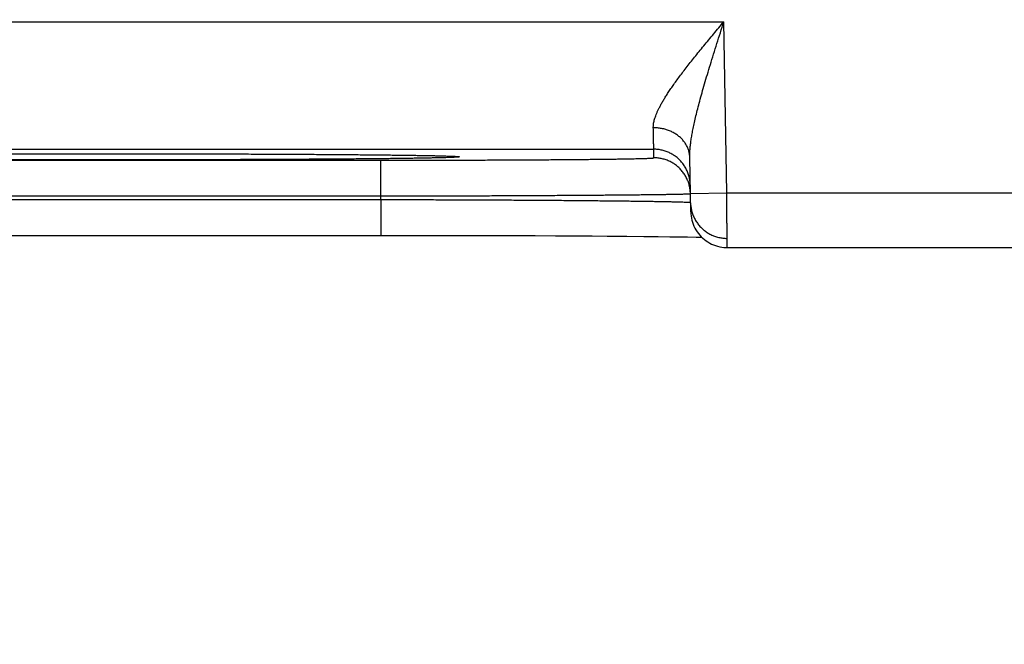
# Model space of a CAD drawing. Header units: inches. Extents: x 0 to 34, y 0 to 22.
# Tile 81 of 112: x 22.523 to 23.063, y 13.739 to 14.081. Entities that reach past the tile are written whole.
import ezdxf

# ---------------------------------------------------------------- set-up
doc = ezdxf.new("R2010")
doc.units = ezdxf.units.IN
doc.header["$LTSCALE"] = 1.87
doc.header["$MEASUREMENT"] = 0
doc.layers.get('0').update_dxf_attribs({"linetype": 'CONTINUOUS'})
doc.layers.add('DIMENSIONS', color=7, linetype='CONTINUOUS')
doc.styles.get("Standard").update_dxf_attribs({"font": 'txt', "width": 0.8})
doc.dimstyles.new('DIMSTYLE_1', dxfattribs={"dimtxt": 0.125, "dimasz": 0.18, "dimexe": 0.18, "dimexo": 0.0625, "dimgap": 0.09, "dimtad": 0, "dimtih": 1, "dimtoh": 1, "dimdec": 3, "dimzin": 4, "dimdsep": 46, "dimtxsty": 'STANDARD', "dimblk": '_FILLED', "dimblk1": '_FILLED', "dimblk2": '_FILLED', "dimcen": 0.09, "dimadec": 0, "dimazin": 0, "dimtp": 0.01, "dimtm": 0.01, "dimtfac": 1, "dimtdec": 3, "dimtofl": 0, "dimtmove": 0, "dimatfit": 3, "dimldrblk": '_FILLED', "dimfxl": 1, "dimtolj": 1, "dimtzin": 4, "dimarcsym": 0})

# ---------------------------------------------------------------- blocks, each defined once
blk = doc.blocks.new('_FILLED')
at = {"color": 0, "linetype": 'BYBLOCK'}
blk.add_solid([(0, 0), (-1, 0.1736), (-1, -0.1736)], dxfattribs=at)
blk = doc.blocks.new('*D6')
at = {"layer": 'DIMENSIONS', "color": 2, "linetype": 'CONTINUOUS'}
for p, q in [((25.45245, 14.88595), (25.45245, 13.08141)), ((24.52245, 14.87442), (24.52245, 13.08141)), ((24.98745, 13.20641), (23.68932, 13.20641)), ((24.52245, 13.20641), (24.98745, 13.20641)), ((25.45245, 13.20641), (24.98745, 13.20641))]:
    blk.add_line(p, q, dxfattribs=at)
at = {"layer": 'DIMENSIONS', "color": 2, "linetype": 'CONTINUOUS', "xscale": 0.18, "yscale": 0.18, "zscale": 0.18, "rotation": 180}
blk.add_blockref('_FILLED', (24.52245, 13.20641), dxfattribs=at)
at = {"layer": 'DIMENSIONS', "color": 2, "linetype": 'CONTINUOUS', "xscale": 0.18, "yscale": 0.18, "zscale": 0.18}
blk.add_blockref('_FILLED', (25.45245, 13.20641), dxfattribs=at)
at = {"layer": 'DIMENSIONS', "color": 2, "linetype": 'CONTINUOUS', "width": 0.8}
for s, p in [('[', (22.92682, 13.14391)), (']', (23.52682, 13.14391)), ('.930', (22.40182, 13.14391)), ('23.62', (23.02682, 13.14391)), ('7X ', (22.10182, 13.14391))]:
    blk.add_text(s, height=0.125, dxfattribs=at).set_placement(p)

msp = doc.modelspace()

# ---------------------------------------------------------------- linework, layer by layer
at = {"color": 7, "linetype": 'CONTINUOUS'}
for p, q in [((22.23177, 14.0803), (22.90912, 14.0803)), ((22.91076, 13.98641), (22.90912, 14.0803)), ((22.27021, 14.01031), (22.87068, 14.01031)), ((22.87077, 14.00563), (22.87068, 14.01031)), ((22.52014, 14.0078), (22.53258, 14.00782)), ((22.53258, 14.00782), (22.54518, 14.00784)), ((22.54518, 14.00784), (22.5579, 14.00785)), ((22.5579, 14.00785), (22.57045, 14.00786)), ((22.57045, 14.00786), (22.58298, 14.00785)), ((22.58298, 14.00785), (22.5957, 14.00784)), ((22.5957, 14.00784), (22.60831, 14.00782)), ((22.60831, 14.00782), (22.62075, 14.0078)), ((22.62075, 14.0078), (22.63298, 14.00777)), ((22.63298, 14.00777), (22.64494, 14.00773)), ((22.64494, 14.00773), (22.65657, 14.00768)), ((22.65657, 14.00768), (22.6678, 14.00763)), ((22.6678, 14.00763), (22.67868, 14.00757)), ((22.67868, 14.00757), (22.68872, 14.0075)), ((22.68872, 14.0075), (22.69741, 14.00744)), ((22.69741, 14.00744), (22.70824, 14.00735)), ((22.70824, 14.00735), (22.71693, 14.00727)), ((22.71693, 14.00727), (22.72416, 14.00719)), ((22.72416, 14.00719), (22.73031, 14.00712)), ((22.73031, 14.00712), (22.73557, 14.00705)), ((22.73557, 14.00705), (22.74136, 14.00696)), ((22.74136, 14.00696), (22.74597, 14.00688)), ((22.74597, 14.00688), (22.74969, 14.0068)), ((22.74969, 14.0068), (22.75273, 14.00673)), ((22.75273, 14.00673), (22.75519, 14.00667)), ((22.75519, 14.00667), (22.75713, 14.00661)), ((22.75713, 14.00661), (22.75866, 14.00656)), ((22.75866, 14.00656), (22.75958, 14.00652)), ((22.75958, 14.00652), (22.76034, 14.00648)), ((22.76034, 14.00648), (22.76075, 14.00646)), ((22.76075, 14.00646), (22.76109, 14.00644)), ((22.76109, 14.00644), (22.76137, 14.00643)), ((22.76137, 14.00643), (22.76158, 14.00641)), ((22.76158, 14.00641), (22.76174, 14.0064)), ((22.76189, 14.00639), (22.76192, 14.00639)), ((22.89094, 13.97606), (22.89042, 14.00582)), ((22.42008, 14.00432), (22.72081, 14.00432)), ((22.72081, 13.98467), (22.72081, 14.00432)), ((22.42008, 13.98467), (22.72081, 13.98467)), ((22.72085, 13.98274), (22.72081, 13.98467)), ((22.89076, 13.98606), (22.91076, 13.98641)), ((22.91076, 13.98641), (23.16013, 13.98641)), ((22.42005, 13.98274), (22.72085, 13.98274)), ((22.72085, 13.98274), (22.72085, 13.96309)), ((22.41395, 13.96309), (22.72085, 13.96309)), ((22.72085, 13.96309), (22.73319, 13.96309)), ((22.73319, 13.96309), (22.74572, 13.96308)), ((22.74572, 13.96308), (22.75813, 13.96306)), ((22.75813, 13.96306), (22.77037, 13.96303)), ((22.77037, 13.96303), (22.7824, 13.963)), ((22.7824, 13.963), (22.79416, 13.96296)), ((22.79416, 13.96296), (22.80559, 13.96292)), ((22.80559, 13.96292), (22.81666, 13.96287)), ((22.81666, 13.96287), (22.82727, 13.96281)), ((22.82727, 13.96281), (22.83681, 13.96275)), ((22.83681, 13.96275), (22.84515, 13.96269)), ((22.84515, 13.96269), (22.85593, 13.9626)), ((22.85593, 13.9626), (22.86521, 13.96251)), ((22.86521, 13.96251), (22.87307, 13.96242)), ((22.87307, 13.96242), (22.87954, 13.96234)), ((22.87954, 13.96234), (22.8848, 13.96227)), ((22.8848, 13.96227), (22.88918, 13.9622)), ((22.88918, 13.9622), (22.89399, 13.96211)), ((22.89399, 13.96211), (22.89703, 13.96205)), ((22.91093, 13.95641), (23.15996, 13.95641))]:
    msp.add_line(p, q, dxfattribs=at)
for points in [[(22.76174, 14.0064), (22.76186, 14.00639), (22.76189, 14.00639)], [(22.89094, 13.97606), (22.89099, 13.97489), (22.89111, 13.97373), (22.89131, 13.97257), (22.89156, 13.97143), (22.89189, 13.97031), (22.89228, 13.9692), (22.89273, 13.96812), (22.89325, 13.96707), (22.89383, 13.96605), (22.89446, 13.96507), (22.89515, 13.96412), (22.8959, 13.96322), (22.8967, 13.96236), (22.89755, 13.96155), (22.89844, 13.9608), (22.89937, 13.96009), (22.90035, 13.95944), (22.90136, 13.95885), (22.9024, 13.95832), (22.90348, 13.95785), (22.90458, 13.95745), (22.9057, 13.95711), (22.90684, 13.95684), (22.90799, 13.95663), (22.90915, 13.95649), (22.91032, 13.95642), (22.91093, 13.95641)]]:
    msp.add_lwpolyline(points, dxfattribs=at)
for points, knots in [([(22.87042, 14.0221), (22.87041, 14.02241), (22.87043, 14.02306), (22.87052, 14.02406), (22.8707, 14.02512), (22.87096, 14.02625), (22.87132, 14.02745), (22.87176, 14.02873), (22.87231, 14.0301), (22.87296, 14.03156), (22.87371, 14.03312), (22.87459, 14.03478), (22.87559, 14.03655), (22.87671, 14.03843), (22.87797, 14.04042), (22.87937, 14.04254), (22.88091, 14.04479), (22.88259, 14.04716), (22.88441, 14.04965), (22.88638, 14.05228), (22.88848, 14.05502), (22.89073, 14.05789), (22.89309, 14.06086), (22.89557, 14.06394), (22.89816, 14.0671), (22.90082, 14.07033), (22.90355, 14.07362), (22.90632, 14.07695), (22.90818, 14.07919), (22.90912, 14.0803)], [0, 0, 0, 0, 0.013236, 0.027352, 0.042505, 0.058846, 0.076525, 0.09569, 0.116482, 0.139034, 0.16349, 0.189989, 0.218657, 0.249614, 0.282978, 0.318846, 0.35729, 0.398371, 0.442119, 0.488511, 0.537504, 0.589001, 0.642842, 0.698842, 0.756713, 0.816111, 0.876686, 0.938097, 1, 1, 1, 1]), ([(22.89042, 14.00582), (22.89041, 14.00638), (22.89041, 14.00754), (22.8905, 14.00938), (22.89066, 14.01142), (22.89092, 14.01366), (22.89127, 14.01614), (22.89173, 14.01886), (22.89231, 14.02186), (22.89301, 14.02514), (22.89384, 14.02873), (22.89481, 14.03263), (22.89592, 14.03685), (22.89718, 14.04139), (22.89857, 14.04625), (22.90009, 14.0514), (22.90174, 14.05683), (22.90349, 14.06248), (22.90532, 14.06832), (22.9072, 14.07428), (22.90848, 14.07829), (22.90912, 14.0803)], [0, 0, 0, 0, 0.021607, 0.04545, 0.071829, 0.101043, 0.133409, 0.169229, 0.208763, 0.252275, 0.299988, 0.352112, 0.408756, 0.469966, 0.53563, 0.605543, 0.679319, 0.756437, 0.836125, 0.91757, 1, 1, 1, 1]), ([(22.87068, 14.01031), (22.87068, 14.01034), (22.87068, 14.01043), (22.87068, 14.01064), (22.87067, 14.01096), (22.87066, 14.01141), (22.87065, 14.01197), (22.87063, 14.01265), (22.87061, 14.01344), (22.87059, 14.01436), (22.87057, 14.01538), (22.87055, 14.01652), (22.87052, 14.01776), (22.87049, 14.01912), (22.87045, 14.02057), (22.87043, 14.02158), (22.87042, 14.0221)], [0, 0, 0, 0, 0.007236, 0.024644, 0.052201, 0.089863, 0.13757, 0.195244, 0.262784, 0.340076, 0.426986, 0.523364, 0.629046, 0.743852, 0.86758, 1, 1, 1, 1]), ([(22.89042, 14.00582), (22.89041, 14.00614), (22.89038, 14.00678), (22.89026, 14.00773), (22.89008, 14.00868), (22.88983, 14.00962), (22.88952, 14.01054), (22.88914, 14.01144), (22.88871, 14.01233), (22.88821, 14.01319), (22.88765, 14.01403), (22.88703, 14.01484), (22.88636, 14.01561), (22.88564, 14.01636), (22.88487, 14.01706), (22.88405, 14.01773), (22.88318, 14.01836), (22.88227, 14.01894), (22.88132, 14.01948), (22.88034, 14.01998), (22.87932, 14.02042), (22.87827, 14.02082), (22.8772, 14.02116), (22.8761, 14.02146), (22.87499, 14.0217), (22.87386, 14.02188), (22.87272, 14.02201), (22.87157, 14.02209), (22.8708, 14.0221), (22.87042, 14.0221)], [0, 0, 0, 0, 0.033592, 0.067234, 0.100974, 0.134859, 0.168934, 0.203241, 0.237817, 0.272694, 0.307901, 0.343461, 0.379392, 0.415706, 0.452411, 0.489508, 0.526993, 0.564859, 0.603092, 0.641674, 0.680584, 0.719796, 0.759282, 0.79901, 0.838945, 0.87905, 0.919288, 0.959618, 1, 1, 1, 1]), ([(22.89068, 13.99066), (22.89068, 13.99104), (22.89064, 13.99181), (22.89052, 13.99295), (22.89034, 13.99409), (22.89009, 13.99521), (22.88977, 13.99632), (22.88939, 13.99741), (22.88896, 13.99847), (22.88846, 13.99951), (22.8879, 14.00051), (22.88728, 14.00149), (22.88661, 14.00242), (22.88589, 14.00332), (22.88512, 14.00417), (22.88429, 14.00498), (22.88343, 14.00574), (22.88252, 14.00644), (22.88157, 14.0071), (22.88059, 14.0077), (22.87957, 14.00824), (22.87853, 14.00872), (22.87746, 14.00914), (22.87636, 14.0095), (22.87525, 14.00979), (22.87412, 14.01002), (22.87298, 14.01019), (22.87184, 14.01029), (22.87107, 14.01031), (22.87068, 14.01031)], [0, 0, 0, 0, 0.037036, 0.074073, 0.111109, 0.148146, 0.185182, 0.222218, 0.259255, 0.296292, 0.333328, 0.370365, 0.407402, 0.444439, 0.481476, 0.518513, 0.55555, 0.592587, 0.629624, 0.666662, 0.703699, 0.740736, 0.777774, 0.814812, 0.851849, 0.888887, 0.925925, 0.962962, 1, 1, 1, 1]), ([(22.57045, 14.00448), (22.56832, 14.00448), (22.56405, 14.00448), (22.55766, 14.00448), (22.55128, 14.00448), (22.54492, 14.00449), (22.53859, 14.0045), (22.53229, 14.00451), (22.52603, 14.00452), (22.51983, 14.00453), (22.51368, 14.00455), (22.50759, 14.00457), (22.50157, 14.00459), (22.49563, 14.00461), (22.48977, 14.00463), (22.48399, 14.00465), (22.47831, 14.00468), (22.47273, 14.00471), (22.46726, 14.00474), (22.4619, 14.00477), (22.45665, 14.0048), (22.45154, 14.00483), (22.44655, 14.00487), (22.44169, 14.0049), (22.43698, 14.00494), (22.43241, 14.00498), (22.428, 14.00502), (22.42374, 14.00506), (22.41964, 14.0051), (22.41571, 14.00515), (22.41194, 14.00519), (22.40835, 14.00524), (22.40494, 14.00529), (22.4017, 14.00534), (22.39866, 14.00538), (22.39579, 14.00543), (22.39313, 14.00549), (22.39065, 14.00554), (22.38837, 14.00559), (22.38629, 14.00564), (22.38441, 14.00569), (22.38274, 14.00575), (22.38127, 14.0058), (22.38001, 14.00586), (22.37895, 14.00591), (22.37812, 14.00597), (22.37745, 14.006), (22.37709, 14.0061), (22.37676, 14.00607), (22.37676, 14.00626), (22.37709, 14.00623), (22.37745, 14.00633), (22.37812, 14.00636), (22.3786, 14.0064), (22.37888, 14.00642)], [0, 0, 0, 0, 0.032635, 0.065268, 0.097851, 0.130341, 0.16269, 0.194855, 0.226799, 0.258491, 0.289896, 0.320984, 0.351721, 0.382076, 0.412015, 0.441504, 0.470508, 0.498996, 0.526941, 0.554322, 0.581105, 0.60725, 0.632725, 0.657508, 0.681573, 0.704895, 0.727444, 0.749198, 0.770131, 0.790221, 0.809447, 0.827789, 0.845226, 0.861739, 0.877307, 0.891916, 0.90555, 0.918195, 0.929837, 0.94046, 0.950054, 0.95861, 0.96612, 0.972575, 0.977965, 0.982287, 0.985538, 0.987719, 0.988838, 0.989123, 0.990243, 0.992425, 0.995677, 1, 1, 1, 1]), ([(22.37897, 14.00642), (22.37929, 14.00644), (22.38004, 14.00648), (22.38127, 14.00653), (22.38274, 14.00658), (22.38441, 14.00664), (22.38629, 14.00669), (22.38837, 14.00674), (22.39065, 14.0068), (22.39313, 14.00685), (22.3958, 14.0069), (22.39866, 14.00695), (22.40171, 14.007), (22.40494, 14.00705), (22.40835, 14.00709), (22.41194, 14.00714), (22.41571, 14.00718), (22.41964, 14.00723), (22.42374, 14.00727), (22.428, 14.00731), (22.43242, 14.00735), (22.43698, 14.00739), (22.4417, 14.00743), (22.44655, 14.00747), (22.45154, 14.0075), (22.45666, 14.00753), (22.4619, 14.00757), (22.46726, 14.0076), (22.47274, 14.00763), (22.47832, 14.00765), (22.484, 14.00768), (22.48977, 14.0077), (22.49563, 14.00773), (22.50157, 14.00775), (22.50759, 14.00777), (22.51368, 14.00778), (22.51983, 14.0078), (22.52604, 14.00781), (22.53229, 14.00782), (22.53859, 14.00783), (22.54493, 14.00784), (22.55129, 14.00785), (22.55767, 14.00785), (22.56405, 14.00786), (22.56832, 14.00786), (22.57045, 14.00786)], [0, 0, 0, 0, 0.005071, 0.011674, 0.019357, 0.028112, 0.037928, 0.048796, 0.060705, 0.073642, 0.087591, 0.102536, 0.118463, 0.135355, 0.153194, 0.171959, 0.191628, 0.212181, 0.233595, 0.255848, 0.278918, 0.302777, 0.327394, 0.352746, 0.378809, 0.405559, 0.432958, 0.460967, 0.489557, 0.518702, 0.548372, 0.578534, 0.609157, 0.640207, 0.67165, 0.703453, 0.735581, 0.768001, 0.80068, 0.833584, 0.866676, 0.89991, 0.93324, 0.966619, 1, 1, 1, 1]), ([(22.57045, 14.00786), (22.57258, 14.00786), (22.57684, 14.00786), (22.58323, 14.00785), (22.58961, 14.00785), (22.59597, 14.00784), (22.6023, 14.00783), (22.6086, 14.00782), (22.61486, 14.00781), (22.62106, 14.0078), (22.62721, 14.00778), (22.6333, 14.00777), (22.63932, 14.00775), (22.64526, 14.00773), (22.65113, 14.0077), (22.6569, 14.00768), (22.66258, 14.00765), (22.66816, 14.00763), (22.67363, 14.0076), (22.67899, 14.00757), (22.68424, 14.00753), (22.68936, 14.0075), (22.69435, 14.00747), (22.6992, 14.00743), (22.70391, 14.00739), (22.70848, 14.00735), (22.71289, 14.00731), (22.71715, 14.00727), (22.72125, 14.00723), (22.72519, 14.00718), (22.72895, 14.00714), (22.73254, 14.00709), (22.73596, 14.00705), (22.73919, 14.007), (22.74224, 14.00695), (22.7451, 14.0069), (22.74777, 14.00685), (22.75024, 14.0068), (22.75252, 14.00674), (22.7546, 14.00669), (22.75648, 14.00664), (22.75815, 14.00658), (22.75962, 14.00653), (22.76086, 14.00648), (22.7616, 14.00644), (22.76192, 14.00642)], [0, 0, 0, 0, 0.033386, 0.066769, 0.100102, 0.133339, 0.166432, 0.199337, 0.232017, 0.264437, 0.296565, 0.328368, 0.359813, 0.390866, 0.421493, 0.451661, 0.481332, 0.510475, 0.539063, 0.567073, 0.594473, 0.62122, 0.647281, 0.672633, 0.697253, 0.721111, 0.744179, 0.766433, 0.787848, 0.808401, 0.828069, 0.846833, 0.864671, 0.881564, 0.897491, 0.912435, 0.926383, 0.939319, 0.951229, 0.962097, 0.971912, 0.980665, 0.988347, 0.99495, 1, 1, 1, 1]), ([(22.76201, 14.00642), (22.76229, 14.0064), (22.76278, 14.00636), (22.76344, 14.00633), (22.7638, 14.00623), (22.76413, 14.00626), (22.76413, 14.00607), (22.7638, 14.0061), (22.76344, 14.006), (22.76278, 14.00597), (22.76194, 14.00591), (22.76088, 14.00586), (22.75962, 14.0058), (22.75815, 14.00575), (22.75648, 14.00569), (22.7546, 14.00564), (22.75252, 14.00559), (22.75024, 14.00554), (22.74777, 14.00549), (22.7451, 14.00543), (22.74224, 14.00538), (22.73919, 14.00534), (22.73595, 14.00529), (22.73254, 14.00524), (22.72895, 14.00519), (22.72518, 14.00515), (22.72125, 14.0051), (22.71715, 14.00506), (22.71289, 14.00502), (22.70847, 14.00498), (22.70391, 14.00494), (22.6992, 14.0049), (22.69434, 14.00487), (22.68935, 14.00483), (22.68423, 14.0048), (22.67899, 14.00477), (22.67363, 14.00474), (22.66816, 14.00471), (22.66258, 14.00468), (22.6569, 14.00465), (22.65112, 14.00463), (22.64526, 14.00461), (22.63932, 14.00459), (22.6333, 14.00457), (22.62721, 14.00455), (22.62106, 14.00453), (22.61486, 14.00452), (22.6086, 14.00451), (22.6023, 14.0045), (22.59597, 14.00449), (22.58961, 14.00448), (22.58323, 14.00448), (22.57684, 14.00448), (22.57258, 14.00448), (22.57045, 14.00448)], [0, 0, 0, 0, 0.004322, 0.007573, 0.009753, 0.010873, 0.011158, 0.012278, 0.01446, 0.017712, 0.022035, 0.027425, 0.03388, 0.041391, 0.049949, 0.059544, 0.070168, 0.081809, 0.094455, 0.108091, 0.122701, 0.13827, 0.154782, 0.17222, 0.190563, 0.20979, 0.229881, 0.250814, 0.272567, 0.295119, 0.318441, 0.342506, 0.367288, 0.392765, 0.418914, 0.445697, 0.473077, 0.501025, 0.529515, 0.558519, 0.588004, 0.617939, 0.648291, 0.679027, 0.710116, 0.741522, 0.773213, 0.805158, 0.837322, 0.869671, 0.902159, 0.93474, 0.967369, 1, 1, 1, 1]), ([(22.72081, 14.00432), (22.72256, 14.00432), (22.72605, 14.00432), (22.73128, 14.00432), (22.73649, 14.00433), (22.74169, 14.00433), (22.74686, 14.00434), (22.75199, 14.00435), (22.75709, 14.00436), (22.76214, 14.00437), (22.76714, 14.00438), (22.77209, 14.0044), (22.77698, 14.00441), (22.78179, 14.00443), (22.78653, 14.00445), (22.7912, 14.00447), (22.79577, 14.00449), (22.80025, 14.00452), (22.80464, 14.00454), (22.80893, 14.00457), (22.8131, 14.0046), (22.81717, 14.00463), (22.82112, 14.00466), (22.82494, 14.00469), (22.82864, 14.00472), (22.83221, 14.00475), (22.83564, 14.00479), (22.83893, 14.00482), (22.84208, 14.00486), (22.84508, 14.0049), (22.84793, 14.00493), (22.85063, 14.00497), (22.85316, 14.00501), (22.85554, 14.00505), (22.85775, 14.00509), (22.85979, 14.00514), (22.86167, 14.00518), (22.86337, 14.00522), (22.8649, 14.00526), (22.86626, 14.00531), (22.86743, 14.00535), (22.86843, 14.0054), (22.86925, 14.00544), (22.86988, 14.00549), (22.87036, 14.00552), (22.87059, 14.00557), (22.87077, 14.00559), (22.87077, 14.00563)], [0, 0, 0, 0, 0.034938, 0.069822, 0.104609, 0.139256, 0.17372, 0.207965, 0.241959, 0.275665, 0.309042, 0.342047, 0.374635, 0.40676, 0.438383, 0.469471, 0.499988, 0.529897, 0.55916, 0.587742, 0.615608, 0.642725, 0.669059, 0.694578, 0.71925, 0.743045, 0.765938, 0.787899, 0.808901, 0.828917, 0.847922, 0.865896, 0.882816, 0.89866, 0.913408, 0.927046, 0.939559, 0.950929, 0.961138, 0.970173, 0.978025, 0.984687, 0.990153, 0.994415, 0.997469, 0.999319, 1, 1, 1, 1]), ([(22.89076, 13.98606), (22.89075, 13.98642), (22.89072, 13.98716), (22.8906, 13.98827), (22.89042, 13.98941), (22.89017, 13.99053), (22.88985, 13.99164), (22.88948, 13.99273), (22.88904, 13.99379), (22.88854, 13.99483), (22.88798, 13.99584), (22.88736, 13.99681), (22.88669, 13.99774), (22.88597, 13.99864), (22.8852, 13.99949), (22.88438, 14.0003), (22.88351, 14.00106), (22.8826, 14.00176), (22.88165, 14.00242), (22.88067, 14.00302), (22.87965, 14.00356), (22.87861, 14.00404), (22.87754, 14.00446), (22.87644, 14.00482), (22.87533, 14.00511), (22.8742, 14.00534), (22.87306, 14.00551), (22.87192, 14.00561), (22.87115, 14.00563), (22.87077, 14.00563)], [0, 0, 0, 0, 0.034394, 0.071532, 0.10867, 0.145808, 0.182946, 0.220084, 0.257223, 0.294361, 0.331499, 0.368637, 0.405776, 0.442914, 0.480053, 0.517192, 0.55433, 0.591469, 0.628608, 0.665747, 0.702886, 0.740025, 0.777164, 0.814303, 0.851443, 0.888582, 0.925721, 0.962861, 1, 1, 1, 1]), ([(22.72081, 13.98467), (22.72275, 13.98467), (22.72662, 13.98468), (22.73241, 13.9847), (22.73819, 13.98471), (22.74396, 13.98473), (22.74969, 13.98474), (22.75539, 13.98476), (22.76105, 13.98478), (22.76666, 13.9848), (22.77222, 13.98482), (22.77772, 13.98484), (22.78315, 13.98486), (22.78851, 13.98489), (22.79379, 13.98491), (22.79899, 13.98494), (22.80409, 13.98496), (22.8091, 13.98499), (22.814, 13.98502), (22.81879, 13.98505), (22.82347, 13.98507), (22.82803, 13.9851), (22.83247, 13.98513), (22.83677, 13.98517), (22.84094, 13.9852), (22.84497, 13.98523), (22.84886, 13.98526), (22.85259, 13.98529), (22.85617, 13.98533), (22.8596, 13.98536), (22.86286, 13.98539), (22.86596, 13.98543), (22.86889, 13.98546), (22.87165, 13.9855), (22.87423, 13.98553), (22.87663, 13.98557), (22.87885, 13.9856), (22.88089, 13.98563), (22.88274, 13.98567), (22.8844, 13.9857), (22.88587, 13.98574), (22.88715, 13.98577), (22.88823, 13.98581), (22.88912, 13.98584), (22.8898, 13.98588), (22.89033, 13.98589), (22.89053, 13.98594), (22.89066, 13.98595)], [0, 0, 0, 0, 0.034185, 0.068322, 0.102374, 0.136301, 0.170067, 0.203635, 0.236968, 0.270025, 0.302769, 0.335161, 0.367158, 0.398722, 0.429814, 0.460405, 0.49046, 0.519943, 0.548817, 0.577049, 0.60461, 0.631467, 0.657587, 0.682938, 0.707492, 0.731222, 0.754102, 0.776107, 0.797209, 0.817383, 0.836603, 0.85485, 0.872102, 0.888338, 0.903537, 0.917684, 0.930763, 0.94276, 0.953657, 0.963441, 0.972101, 0.979627, 0.98601, 0.991243, 0.995322, 0.998241, 1, 1, 1, 1]), ([(22.91093, 13.95641), (22.91093, 13.95642), (22.91093, 13.95651), (22.91093, 13.95655), (22.91093, 13.95678), (22.91093, 13.95704), (22.91093, 13.95741), (22.91093, 13.95784), (22.91092, 13.95836), (22.91092, 13.95895), (22.91091, 13.95962), (22.91091, 13.96037), (22.91091, 13.96118), (22.9109, 13.96207), (22.91089, 13.96303), (22.91089, 13.96405), (22.91088, 13.96513), (22.91088, 13.96627), (22.91087, 13.96746), (22.91086, 13.96871), (22.91085, 13.97001), (22.91085, 13.97135), (22.91084, 13.97273), (22.91083, 13.97415), (22.91082, 13.97561), (22.91081, 13.9771), (22.9108, 13.97861), (22.9108, 13.98014), (22.91079, 13.9817), (22.91078, 13.98326), (22.91077, 13.98483), (22.91076, 13.98589), (22.91076, 13.98641)], [0, 0, 0, 0, 0.00064, 0.004333, 0.010782, 0.019967, 0.031861, 0.046436, 0.063662, 0.083494, 0.105867, 0.130717, 0.157984, 0.187601, 0.219471, 0.253497, 0.289593, 0.327669, 0.367598, 0.409245, 0.452499, 0.497264, 0.543433, 0.590893, 0.639507, 0.689121, 0.739592, 0.79079, 0.84258, 0.894814, 0.947338, 1, 1, 1, 1]), ([(22.72085, 13.98274), (22.72278, 13.98274), (22.72665, 13.98273), (22.73245, 13.98272), (22.73823, 13.9827), (22.74399, 13.98268), (22.74973, 13.98266), (22.75543, 13.98264), (22.76109, 13.98262), (22.76671, 13.9826), (22.77227, 13.98258), (22.77777, 13.98255), (22.78321, 13.98252), (22.78857, 13.9825), (22.79385, 13.98247), (22.79904, 13.98244), (22.80415, 13.9824), (22.80915, 13.98237), (22.81406, 13.98234), (22.81885, 13.9823), (22.82353, 13.98227), (22.82809, 13.98223), (22.83253, 13.98219), (22.83683, 13.98215), (22.841, 13.98211), (22.84503, 13.98207), (22.84892, 13.98203), (22.85266, 13.98199), (22.85624, 13.98195), (22.85967, 13.9819), (22.86293, 13.98186), (22.86603, 13.98182), (22.86896, 13.98177), (22.87172, 13.98173), (22.8743, 13.98168), (22.8767, 13.98164), (22.87892, 13.98159), (22.88096, 13.98155), (22.88281, 13.9815), (22.88447, 13.98145), (22.88594, 13.98141), (22.88722, 13.98136), (22.88831, 13.98132), (22.8892, 13.98127), (22.88988, 13.98122), (22.89041, 13.98119), (22.89062, 13.98114), (22.89075, 13.98113)], [0, 0, 0, 0, 0.034176, 0.068309, 0.102358, 0.136287, 0.170057, 0.203629, 0.236961, 0.270017, 0.302758, 0.335147, 0.36714, 0.398699, 0.429788, 0.460377, 0.49043, 0.51991, 0.548779, 0.577008, 0.604564, 0.631417, 0.657533, 0.682881, 0.707432, 0.731159, 0.754036, 0.776038, 0.797138, 0.817309, 0.836528, 0.854773, 0.872024, 0.888261, 0.903462, 0.91761, 0.93069, 0.942688, 0.953588, 0.963377, 0.972042, 0.979574, 0.985964, 0.991207, 0.995295, 0.998225, 1, 1, 1, 1]), ([(22.89085, 13.98099), (22.89086, 13.98064), (22.89089, 13.9799), (22.89101, 13.97879), (22.8912, 13.97765), (22.89144, 13.97653), (22.89176, 13.97542), (22.89214, 13.97434), (22.89258, 13.97327), (22.89307, 13.97223), (22.89363, 13.97123), (22.89425, 13.97025), (22.89492, 13.96932), (22.89564, 13.96842), (22.89642, 13.96757), (22.89724, 13.96676), (22.8981, 13.96601), (22.89901, 13.9653), (22.89996, 13.96464), (22.90094, 13.96405), (22.90196, 13.96351), (22.903, 13.96302), (22.90407, 13.9626), (22.90517, 13.96225), (22.90628, 13.96195), (22.90741, 13.96172), (22.90855, 13.96156), (22.9097, 13.96146), (22.91046, 13.96143), (22.91085, 13.96143)], [0, 0, 0, 0, 0.034076, 0.071226, 0.108376, 0.145526, 0.182676, 0.219826, 0.256976, 0.294126, 0.331277, 0.368427, 0.405578, 0.442728, 0.479879, 0.51703, 0.554181, 0.591332, 0.628483, 0.665634, 0.702786, 0.739937, 0.777089, 0.814241, 0.851392, 0.888544, 0.925696, 0.962848, 1, 1, 1, 1])]:
    msp.add_open_spline(points, degree=3, knots=knots, dxfattribs=at)
for points in [[(22.76192, 14.00642), (22.76195, 14.00642), (22.76198, 14.00642), (22.76201, 14.00642)], [(22.89066, 13.98595), (22.89071, 13.98595), (22.89076, 13.98594), (22.89076, 13.98598)], [(22.89076, 13.98598), (22.89076, 13.98601), (22.89076, 13.98604), (22.89076, 13.98606)], [(22.89075, 13.98113), (22.8908, 13.98113), (22.89085, 13.98112), (22.89085, 13.98108)]]:
    msp.add_open_spline(points, degree=3, dxfattribs=at)

# ---------------------------------------------------------------- dimensions: what is measured, and where the dimension line sits
at = {"layer": 'DIMENSIONS', "color": 2, "linetype": 'CONTINUOUS'}
dim = msp.add_linear_dim(base=(24.52245, 13.20641), p1=(25.45245, 14.88595), p2=(24.52245, 14.87442), angle=180, text='7X <>', dimstyle='DIMSTYLE_1', dxfattribs=at)
dim.commit()
dim.dimension.update_dxf_attribs({"geometry": '*D6', "text_midpoint": (22.86432, 13.20641), "dimtype": 160})

doc.saveas('drawing.dxf')
